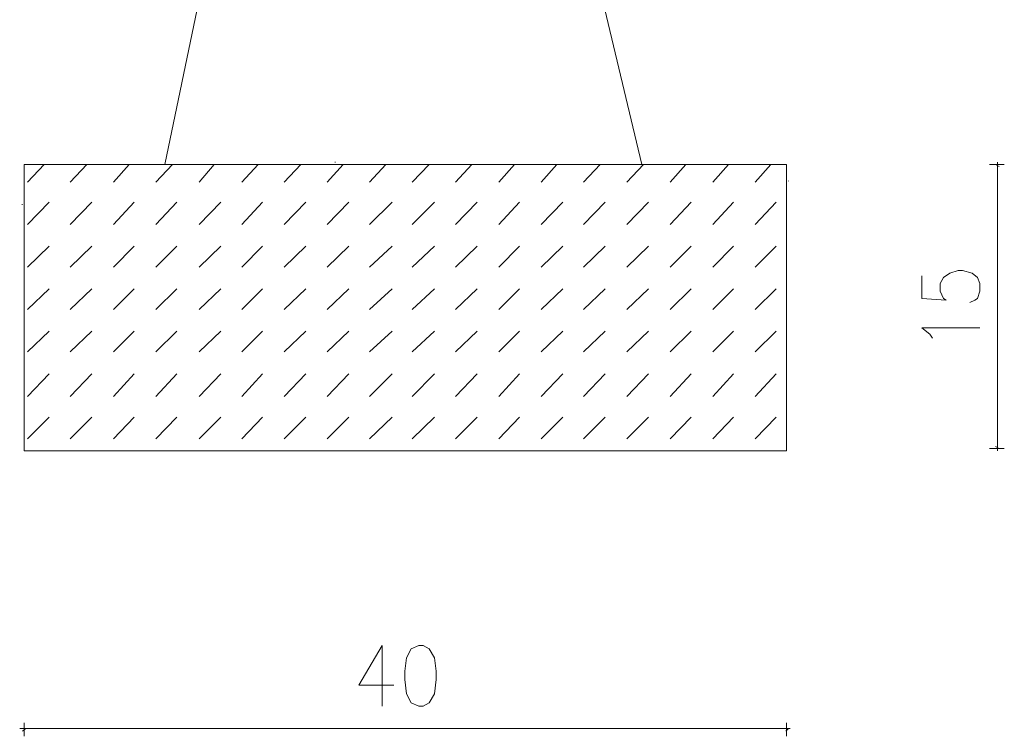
# Model space of a CAD drawing. Extents: x -34599 to 125690, y -105249 to 21518.
# Tile 17 of 64: x 62669 to 63866, y -40901 to -40030. Entities that reach past the tile are written whole.
import ezdxf

# ---------------------------------------------------------------- set-up
doc = ezdxf.new("R2010")
doc.units = 0
doc.header["$MEASUREMENT"] = 0
doc.layers.get('0').update_dxf_attribs({"linetype": 'CONTINUOUS'})

msp = doc.modelspace()

# ---------------------------------------------------------------- linework, layer by layer
at = {"color": 7, "linetype": 'Continuous', "lineweight": 15}
for points in [[(62994.17774, -39490.8459), (62845.43814, -40205.70241), (62845.43814, -40205.70241)], [(63315.96617, -39745.06288), (63425.56377, -40205.70241), (63425.56377, -40205.70241)], [(62674.44941, -40553.86019), (63601.49676, -40553.86019), (63601.49676, -40205.70241)], [(62674.44941, -40553.86019), (62674.44941, -40205.70241), (62674.44941, -40205.70241)], [(62674.44941, -40205.70241), (63601.49676, -40205.70241), (63601.49676, -40205.70241)], [(62678.56962, -40227.1275), (62698.75865, -40205.70241), (62698.75865, -40205.70241)], [(62730.48427, -40227.1275), (62750.6733, -40205.70241), (62750.6733, -40205.70241)], [(62745.31703, -40205.70241), (63529.80509, -40205.70241), (63529.80509, -40205.70241)], [(62783.22297, -40227.1275), (62802.17593, -40205.70241), (62802.17593, -40205.70241)], [(62834.7256, -40227.1275), (62854.91463, -40205.70241), (62854.91463, -40205.70241)], [(62887.46429, -40227.1275), (62905.59321, -40205.70241), (62905.59321, -40205.70241)], [(62939.37894, -40227.1275), (62959.15595, -40205.70241), (62959.15595, -40205.70241)], [(62990.88157, -40227.1275), (63011.0706, -40205.70241), (63011.0706, -40205.70241)], [(63042.79622, -40227.1275), (63062.57323, -40205.70241), (63062.57323, -40205.70241)], [(63052.27271, -40202.81826), (63053.09675, -40202.81826), (63053.09675, -40202.81826)], [(63094.29885, -40227.1275), (63114.48788, -40205.70241), (63114.48788, -40205.70241)], [(63146.2135, -40227.1275), (63167.22658, -40205.70241), (63167.22658, -40205.70241)], [(63198.9522, -40227.1275), (63218.72921, -40205.70241), (63218.72921, -40205.70241)], [(63251.69089, -40227.1275), (63270.64386, -40205.70241), (63270.64386, -40205.70241)], [(63303.19352, -40227.1275), (63322.14649, -40205.70241), (63322.14649, -40205.70241)], [(63354.69615, -40227.1275), (63374.88518, -40205.70241), (63374.88518, -40205.70241)], [(63407.43484, -40227.1275), (63427.62388, -40205.70241), (63427.62388, -40205.70241)], [(63460.17354, -40227.1275), (63479.12651, -40205.70241), (63479.12651, -40205.70241)], [(63512.08819, -40227.1275), (63531.04116, -40205.70241), (63531.04116, -40205.70241)], [(63563.59082, -40227.1275), (63582.54379, -40205.70241), (63582.54379, -40205.70241)], [(63866.42629, -40205.70241), (63848.29736, -40205.70241), (63848.29736, -40205.70241)], [(63860.24597, -40208.17454), (63855.71374, -40205.70241), (63855.71374, -40205.70241)], [(63858.18587, -40210.23464), (63858.18587, -40202.81826), (63858.18587, -40202.81826)], [(63858.18587, -40205.70241), (63858.18587, -40553.86019), (63858.18587, -40553.86019)], [(63603.96888, -40225.89144), (63603.96888, -40225.47942), (63603.96888, -40225.47942)], [(62671.56526, -40254.32089), (62672.3893, -40254.32089), (62672.3893, -40254.32089)], [(62678.56962, -40278.63014), (62704.93897, -40251.43675), (62704.93897, -40251.43675)], [(62730.48427, -40278.63014), (62756.85362, -40251.43675), (62756.85362, -40251.43675)], [(62783.22297, -40278.63014), (62808.35625, -40251.43675), (62808.35625, -40251.43675)], [(62834.7256, -40278.63014), (62860.2709, -40251.43675), (62860.2709, -40251.43675)], [(62887.46429, -40278.63014), (62913.83364, -40251.43675), (62913.83364, -40251.43675)], [(62939.37894, -40278.63014), (62964.51222, -40251.43675), (62964.51222, -40251.43675)], [(62990.88157, -40278.63014), (63017.25092, -40251.43675), (63017.25092, -40251.43675)], [(63042.79622, -40278.63014), (63069.16557, -40251.43675), (63069.16557, -40251.43675)], [(63094.29885, -40278.63014), (63121.90426, -40251.43675), (63121.90426, -40251.43675)], [(63146.2135, -40278.63014), (63173.40689, -40251.43675), (63173.40689, -40251.43675)], [(63198.9522, -40278.63014), (63225.32154, -40251.43675), (63225.32154, -40251.43675)], [(63251.69089, -40278.63014), (63276.82417, -40251.43675), (63276.82417, -40251.43675)], [(63303.19352, -40278.63014), (63329.56287, -40251.43675), (63329.56287, -40251.43675)], [(63354.69615, -40278.63014), (63381.0655, -40251.43675), (63381.0655, -40251.43675)], [(63407.43484, -40278.63014), (63433.80419, -40251.43675), (63433.80419, -40251.43675)], [(63460.17354, -40278.63014), (63485.71884, -40251.43675), (63485.71884, -40251.43675)], [(63512.08819, -40278.63014), (63537.22147, -40251.43675), (63537.22147, -40251.43675)], [(63563.59082, -40278.63014), (63589.13612, -40251.43675), (63589.13612, -40251.43675)], [(62678.56962, -40330.54479), (62704.93897, -40304.99948), (62704.93897, -40304.99948)], [(62730.48427, -40330.54479), (62756.85362, -40304.99948), (62756.85362, -40304.99948)], [(62783.22297, -40330.54479), (62808.35625, -40304.99948), (62808.35625, -40304.99948)], [(62834.7256, -40330.54479), (62860.2709, -40304.99948), (62860.2709, -40304.99948)], [(62887.46429, -40330.54479), (62913.83364, -40304.99948), (62913.83364, -40304.99948)], [(62939.37894, -40330.54479), (62964.51222, -40304.99948), (62964.51222, -40304.99948)], [(62990.88157, -40330.54479), (63017.25092, -40304.99948), (63017.25092, -40304.99948)], [(63042.79622, -40330.54479), (63069.16557, -40304.99948), (63069.16557, -40304.99948)], [(63094.29885, -40330.54479), (63121.90426, -40304.99948), (63121.90426, -40304.99948)], [(63146.2135, -40330.54479), (63173.40689, -40304.99948), (63173.40689, -40304.99948)], [(63198.9522, -40330.54479), (63225.32154, -40304.99948), (63225.32154, -40304.99948)], [(63251.69089, -40330.54479), (63276.82417, -40304.99948), (63276.82417, -40304.99948)], [(63303.19352, -40330.54479), (63329.56287, -40304.99948), (63329.56287, -40304.99948)], [(63354.69615, -40330.54479), (63381.0655, -40304.99948), (63381.0655, -40304.99948)], [(63407.43484, -40330.54479), (63433.80419, -40304.99948), (63433.80419, -40304.99948)], [(63460.17354, -40330.54479), (63485.71884, -40304.99948), (63485.71884, -40304.99948)], [(63512.08819, -40330.54479), (63537.22147, -40304.99948), (63537.22147, -40304.99948)], [(63563.59082, -40330.54479), (63589.13612, -40304.99948), (63589.13612, -40304.99948)], [(63766.30517, -40340.84531), (63766.30517, -40368.45072), (63795.55867, -40370.51083), (63792.67452, -40368.45072), (63788.55431, -40359.79828), (63788.55431, -40350.3218), (63792.67452, -40342.90542), (63800.0909, -40337.54914), (63810.39142, -40334.665), (63815.7477, -40334.665), (63827.28429, -40337.54914), (63833.87662, -40342.90542), (63836.76077, -40350.3218), (63836.76077, -40359.79828), (63833.87662, -40368.45072), (63830.58046, -40370.51083), (63824.40014, -40373.39498)], [(62678.56962, -40382.04742), (62704.93897, -40356.91413), (62704.93897, -40356.91413)], [(62730.48427, -40382.04742), (62756.85362, -40356.91413), (62756.85362, -40356.91413)], [(62783.22297, -40382.04742), (62808.35625, -40356.91413), (62808.35625, -40356.91413)], [(62834.7256, -40382.04742), (62860.2709, -40356.91413), (62860.2709, -40356.91413)], [(62887.46429, -40382.04742), (62913.83364, -40356.91413), (62913.83364, -40356.91413)], [(62939.37894, -40382.04742), (62964.51222, -40356.91413), (62964.51222, -40356.91413)], [(62990.88157, -40382.04742), (63017.25092, -40356.91413), (63017.25092, -40356.91413)], [(63042.79622, -40382.04742), (63069.16557, -40356.91413), (63069.16557, -40356.91413)], [(63094.29885, -40382.04742), (63121.90426, -40356.91413), (63121.90426, -40356.91413)], [(63146.2135, -40382.04742), (63173.40689, -40356.91413), (63173.40689, -40356.91413)], [(63198.9522, -40382.04742), (63225.32154, -40356.91413), (63225.32154, -40356.91413)], [(63251.69089, -40382.04742), (63276.82417, -40356.91413), (63276.82417, -40356.91413)], [(63303.19352, -40382.04742), (63329.56287, -40356.91413), (63329.56287, -40356.91413)], [(63354.69615, -40382.04742), (63381.0655, -40356.91413), (63381.0655, -40356.91413)], [(63407.43484, -40382.04742), (63433.80419, -40356.91413), (63433.80419, -40356.91413)], [(63460.17354, -40382.04742), (63485.71884, -40356.91413), (63485.71884, -40356.91413)], [(63512.08819, -40382.04742), (63537.22147, -40356.91413), (63537.22147, -40356.91413)], [(63563.59082, -40382.04742), (63589.13612, -40356.91413), (63589.13612, -40356.91413)], [(62678.56962, -40433.55005), (62704.93897, -40408.41676), (62704.93897, -40408.41676)], [(62730.48427, -40433.55005), (62756.85362, -40408.41676), (62756.85362, -40408.41676)], [(62783.22297, -40433.55005), (62808.35625, -40408.41676), (62808.35625, -40408.41676)], [(62834.7256, -40433.55005), (62860.2709, -40408.41676), (62860.2709, -40408.41676)], [(62887.46429, -40433.55005), (62913.83364, -40408.41676), (62913.83364, -40408.41676)], [(62939.37894, -40433.55005), (62964.51222, -40408.41676), (62964.51222, -40408.41676)], [(62990.88157, -40433.55005), (63017.25092, -40408.41676), (63017.25092, -40408.41676)], [(63042.79622, -40433.55005), (63069.16557, -40408.41676), (63069.16557, -40408.41676)], [(63094.29885, -40433.55005), (63121.90426, -40408.41676), (63121.90426, -40408.41676)], [(63146.2135, -40433.55005), (63173.40689, -40408.41676), (63173.40689, -40408.41676)], [(63198.9522, -40433.55005), (63225.32154, -40408.41676), (63225.32154, -40408.41676)], [(63251.69089, -40433.55005), (63276.82417, -40408.41676), (63276.82417, -40408.41676)], [(63303.19352, -40433.55005), (63329.56287, -40408.41676), (63329.56287, -40408.41676)], [(63354.69615, -40433.55005), (63381.0655, -40408.41676), (63381.0655, -40408.41676)], [(63407.43484, -40433.55005), (63433.80419, -40408.41676), (63433.80419, -40408.41676)], [(63460.17354, -40433.55005), (63485.71884, -40408.41676), (63485.71884, -40408.41676)], [(63512.08819, -40433.55005), (63537.22147, -40408.41676), (63537.22147, -40408.41676)], [(63563.59082, -40433.55005), (63589.13612, -40408.41676), (63589.13612, -40408.41676)], [(63779.07783, -40416.65718), (63775.78166, -40411.71293), (63766.30517, -40404.29655), (63836.76077, -40404.29655)], [(62678.56962, -40487.5248), (62704.93897, -40459.91939), (62704.93897, -40459.91939)], [(62730.48427, -40487.5248), (62756.85362, -40459.91939), (62756.85362, -40459.91939)], [(62783.22297, -40487.5248), (62808.35625, -40459.91939), (62808.35625, -40459.91939)], [(62834.7256, -40487.5248), (62860.2709, -40459.91939), (62860.2709, -40459.91939)], [(62887.46429, -40487.5248), (62913.83364, -40459.91939), (62913.83364, -40459.91939)], [(62939.37894, -40487.5248), (62964.51222, -40459.91939), (62964.51222, -40459.91939)], [(62990.88157, -40487.5248), (63017.25092, -40459.91939), (63017.25092, -40459.91939)], [(63042.79622, -40487.5248), (63069.16557, -40459.91939), (63069.16557, -40459.91939)], [(63094.29885, -40487.5248), (63121.90426, -40459.91939), (63121.90426, -40459.91939)], [(63146.2135, -40487.5248), (63173.40689, -40459.91939), (63173.40689, -40459.91939)], [(63198.9522, -40487.5248), (63225.32154, -40459.91939), (63225.32154, -40459.91939)], [(63251.69089, -40487.5248), (63276.82417, -40459.91939), (63276.82417, -40459.91939)], [(63303.19352, -40487.5248), (63329.56287, -40459.91939), (63329.56287, -40459.91939)], [(63354.69615, -40487.5248), (63381.0655, -40459.91939), (63381.0655, -40459.91939)], [(63407.43484, -40487.5248), (63433.80419, -40459.91939), (63433.80419, -40459.91939)], [(63460.17354, -40487.5248), (63485.71884, -40459.91939), (63485.71884, -40459.91939)], [(63512.08819, -40487.5248), (63537.22147, -40459.91939), (63537.22147, -40459.91939)], [(63563.59082, -40487.5248), (63589.13612, -40459.91939), (63589.13612, -40459.91939)], [(62678.56962, -40539.02743), (62704.93897, -40512.65809), (62704.93897, -40512.65809)], [(62730.48427, -40539.02743), (62756.85362, -40512.65809), (62756.85362, -40512.65809)], [(62783.22297, -40539.02743), (62808.35625, -40512.65809), (62808.35625, -40512.65809)], [(62834.7256, -40539.02743), (62860.2709, -40512.65809), (62860.2709, -40512.65809)], [(62887.46429, -40539.02743), (62913.83364, -40512.65809), (62913.83364, -40512.65809)], [(62939.37894, -40539.02743), (62964.51222, -40512.65809), (62964.51222, -40512.65809)], [(62990.88157, -40539.02743), (63017.25092, -40512.65809), (63017.25092, -40512.65809)], [(63042.79622, -40539.02743), (63069.16557, -40512.65809), (63069.16557, -40512.65809)], [(63094.29885, -40539.02743), (63121.90426, -40512.65809), (63121.90426, -40512.65809)], [(63146.2135, -40539.02743), (63173.40689, -40512.65809), (63173.40689, -40512.65809)], [(63198.9522, -40539.02743), (63225.32154, -40512.65809), (63225.32154, -40512.65809)], [(63251.69089, -40539.02743), (63276.82417, -40512.65809), (63276.82417, -40512.65809)], [(63303.19352, -40539.02743), (63329.56287, -40512.65809), (63329.56287, -40512.65809)], [(63354.69615, -40539.02743), (63381.0655, -40512.65809), (63381.0655, -40512.65809)], [(63407.43484, -40539.02743), (63433.80419, -40512.65809), (63433.80419, -40512.65809)], [(63460.17354, -40539.02743), (63485.71884, -40512.65809), (63485.71884, -40512.65809)], [(63512.08819, -40539.02743), (63537.22147, -40512.65809), (63537.22147, -40512.65809)], [(63563.59082, -40539.02743), (63589.13612, -40512.65809), (63589.13612, -40512.65809)], [(63848.29736, -40550.97604), (63866.42629, -40550.97604), (63866.42629, -40550.97604)], [(63855.71374, -40548.50392), (63860.24597, -40550.97604), (63860.24597, -40550.97604)], [(63109.95565, -40864.11204), (63109.95565, -40790.36027), (63081.5262, -40838.56673), (63123.96437, -40838.56673)], [(62674.44941, -40884.30107), (62674.44941, -40900.78191), (62674.44941, -40900.78191)], [(63601.49676, -40900.78191), (63601.49676, -40884.30107), (63601.49676, -40884.30107)], [(63597.37655, -40891.30543), (62669.09314, -40891.30543), (62669.09314, -40891.30543)], [(62676.50952, -40891.30543), (62672.3893, -40894.60159), (62672.3893, -40894.60159)], [(63597.37655, -40891.30543), (63606.02899, -40891.30543), (63606.02899, -40891.30543)], [(63600.67271, -40894.60159), (63603.96888, -40891.30543), (63603.96888, -40891.30543)]]:
    msp.add_lwpolyline(points, dxfattribs=at)
msp.add_lwpolyline([(63154.45392, -40790.36027), (63144.97744, -40794.48048), (63139.62117, -40805.19303), (63137.56106, -40821.67387), (63137.56106, -40831.56237), (63139.62117, -40849.27928), (63144.97744, -40859.99183), (63154.45392, -40864.11204), (63159.8102, -40864.11204), (63167.22658, -40859.99183), (63173.40689, -40849.27928), (63175.467, -40831.56237), (63175.467, -40821.67387), (63173.40689, -40805.19303), (63167.22658, -40794.48048), (63159.8102, -40790.36027)], close=True, dxfattribs=at)

doc.saveas('drawing.dxf')
